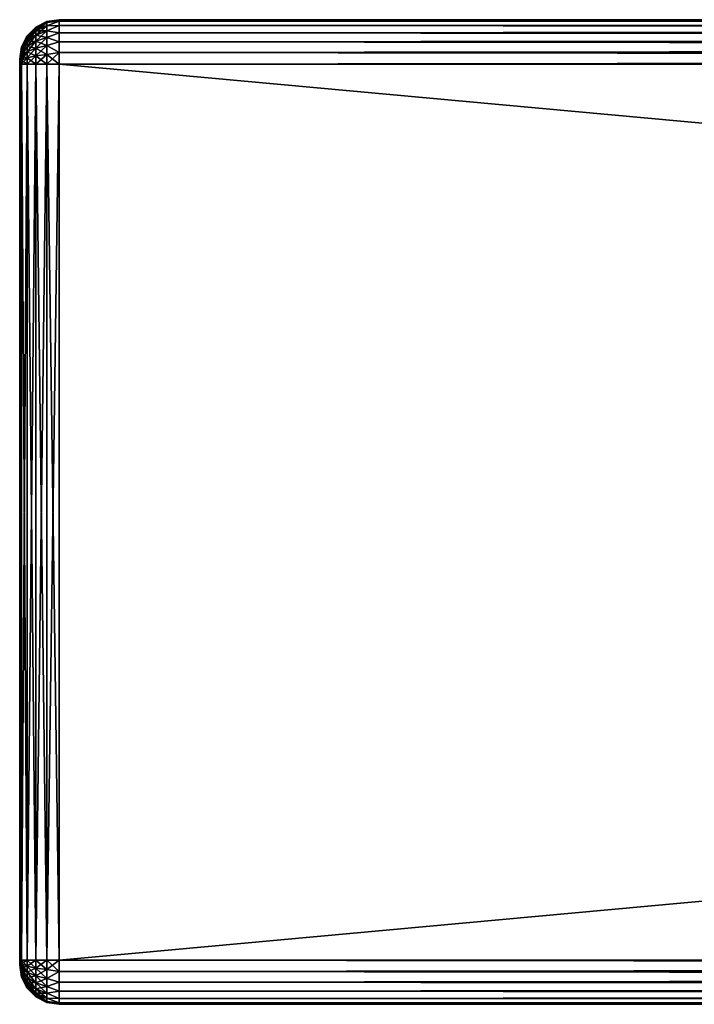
# Model space of a CAD drawing. Extents: x -62 to 446, y -84 to 1766.
# Tile 92 of 221: x -54 to -20, y 575 to 625. Entities that reach past the tile are written whole.
import ezdxf

# ---------------------------------------------------------------- set-up
doc = ezdxf.new("R2010")
doc.units = 0
doc.header["$LTSCALE"] = 65.185185
for name, color, linetype in [('549', 7, 'CONTINUOUS'), ('551', 7, 'CONTINUOUS'), ('552', 7, 'CONTINUOUS'), ('553', 7, 'CONTINUOUS'), ('554', 7, 'CONTINUOUS'), ('555', 7, 'CONTINUOUS'), ('556', 7, 'CONTINUOUS'), ('557', 7, 'CONTINUOUS'), ('558', 7, 'CONTINUOUS'), ('559', 7, 'CONTINUOUS'), ('560', 7, 'CONTINUOUS'), ('561', 7, 'CONTINUOUS'), ('562', 7, 'CONTINUOUS'), ('563', 7, 'CONTINUOUS'), ('564', 7, 'CONTINUOUS'), ('565', 7, 'CONTINUOUS'), ('566', 7, 'CONTINUOUS')]:
    doc.layers.add(name, color=color, linetype=linetype)

msp = doc.modelspace()

# ---------------------------------------------------------------- linework, layer by layer
at = {"layer": '549', "color": 7, "linetype": 'CONTINUOUS'}
for points in [[(-54, 622.991, 26.815), (-54, 623, 26.75), (-54, 622.991, 21.185), (-54, 622.991, 26.815)], [(-54, 622.991, 21.185), (-54, 623, 26.75), (-54, 623, 21.25), (-54, 622.991, 21.185)], [(-54, 622.967, 26.875), (-54, 622.991, 26.815), (-54, 622.967, 21.125), (-54, 622.967, 26.875)], [(-54, 622.967, 21.125), (-54, 622.991, 26.815), (-54, 622.991, 21.185), (-54, 622.967, 21.125)], [(-54, 622.927, 26.927), (-54, 622.967, 26.875), (-54, 622.927, 21.073), (-54, 622.927, 26.927)], [(-54, 622.927, 21.073), (-54, 622.967, 26.875), (-54, 622.967, 21.125), (-54, 622.927, 21.073)], [(-54, 622.875, 26.967), (-54, 622.927, 26.927), (-54, 622.875, 21.033), (-54, 622.875, 26.967)], [(-54, 622.875, 21.033), (-54, 622.927, 26.927), (-54, 622.927, 21.073), (-54, 622.875, 21.033)], [(-54, 622.815, 26.991), (-54, 622.875, 26.967), (-54, 622.815, 21.009), (-54, 622.815, 26.991)], [(-54, 622.815, 21.009), (-54, 622.875, 26.967), (-54, 622.875, 21.033), (-54, 622.815, 21.009)], [(-54, 622.75, 27), (-54, 622.815, 26.991), (-54, 622.75, 21), (-54, 622.75, 27)], [(-54, 622.75, 21), (-54, 622.815, 26.991), (-54, 622.815, 21.009), (-54, 622.75, 21)], [(-54, 577.25, 27), (-54, 622.75, 27), (-54, 577.25, 21), (-54, 577.25, 27)], [(-54, 577.25, 21), (-54, 622.75, 27), (-54, 622.75, 21), (-54, 577.25, 21)], [(-54, 577.185, 26.991), (-54, 577.25, 27), (-54, 577.185, 21.009), (-54, 577.185, 26.991)], [(-54, 577.185, 21.009), (-54, 577.25, 27), (-54, 577.25, 21), (-54, 577.185, 21.009)], [(-54, 577.125, 26.967), (-54, 577.185, 26.991), (-54, 577.125, 21.033), (-54, 577.125, 26.967)], [(-54, 577.125, 21.033), (-54, 577.185, 26.991), (-54, 577.185, 21.009), (-54, 577.125, 21.033)], [(-54, 577.073, 26.927), (-54, 577.125, 26.967), (-54, 577.073, 21.073), (-54, 577.073, 26.927)], [(-54, 577.073, 21.073), (-54, 577.125, 26.967), (-54, 577.125, 21.033), (-54, 577.073, 21.073)], [(-54, 577.033, 26.875), (-54, 577.073, 26.927), (-54, 577.033, 21.125), (-54, 577.033, 26.875)], [(-54, 577.033, 21.125), (-54, 577.073, 26.927), (-54, 577.073, 21.073), (-54, 577.033, 21.125)], [(-54, 577.009, 26.815), (-54, 577.033, 26.875), (-54, 577.009, 21.185), (-54, 577.009, 26.815)], [(-54, 577.009, 21.185), (-54, 577.033, 26.875), (-54, 577.033, 21.125), (-54, 577.009, 21.185)], [(-54, 577, 26.75), (-54, 577.009, 26.815), (-54, 577, 21.25), (-54, 577, 26.75)], [(-54, 577, 21.25), (-54, 577.009, 26.815), (-54, 577.009, 21.185), (-54, 577, 21.25)]]:
    msp.add_3dface(points, dxfattribs=at)
at = {"layer": '551', "color": 7, "linetype": 'CONTINUOUS'}
for points in [[(-52, 625, 26.75), (-52, 624.923, 27.332), (444, 625, 26.75), (-52, 625, 26.75)], [(444, 625, 26.75), (-52, 624.923, 27.332), (444, 624.923, 27.332), (444, 625, 26.75)], [(-52, 624.923, 27.332), (-52, 624.699, 27.875), (444, 624.923, 27.332), (-52, 624.923, 27.332)], [(444, 624.923, 27.332), (-52, 624.699, 27.875), (444, 624.699, 27.875), (444, 624.923, 27.332)], [(-52, 624.699, 27.875), (-52, 624.341, 28.341), (444, 624.699, 27.875), (-52, 624.699, 27.875)], [(444, 624.699, 27.875), (-52, 624.341, 28.341), (444, 624.341, 28.341), (444, 624.699, 27.875)], [(-52, 624.341, 28.341), (-52, 623.875, 28.699), (444, 624.341, 28.341), (-52, 624.341, 28.341)], [(444, 624.341, 28.341), (-52, 623.875, 28.699), (444, 623.875, 28.699), (444, 624.341, 28.341)], [(-52, 623.875, 28.699), (-52, 623.332, 28.923), (444, 623.875, 28.699), (-52, 623.875, 28.699)], [(444, 623.875, 28.699), (-52, 623.332, 28.923), (444, 623.332, 28.923), (444, 623.875, 28.699)], [(-52, 623.332, 28.923), (-52, 622.75, 29), (444, 623.332, 28.923), (-52, 623.332, 28.923)], [(444, 623.332, 28.923), (-52, 622.75, 29), (444, 622.75, 29), (444, 623.332, 28.923)]]:
    msp.add_3dface(points, dxfattribs=at)
at = {"layer": '552', "color": 7, "linetype": 'CONTINUOUS'}
for points in [[(444, 622.75, 29), (-52, 622.75, 29), (444, 577.25, 29), (444, 622.75, 29)], [(-52, 622.75, 29), (-52, 577.25, 29), (444, 577.25, 29), (-52, 622.75, 29)]]:
    msp.add_3dface(points, dxfattribs=at)
at = {"layer": '553', "color": 7, "linetype": 'CONTINUOUS'}
for points in [[(444, 577.25, 29), (-52, 577.25, 29), (-52, 576.668, 28.923), (444, 577.25, 29)], [(444, 577.25, 29), (-52, 576.668, 28.923), (444, 576.668, 28.923), (444, 577.25, 29)], [(-52, 576.668, 28.923), (-52, 576.125, 28.699), (444, 576.668, 28.923), (-52, 576.668, 28.923)], [(444, 576.668, 28.923), (-52, 576.125, 28.699), (444, 576.125, 28.699), (444, 576.668, 28.923)], [(-52, 576.125, 28.699), (-52, 575.659, 28.341), (444, 576.125, 28.699), (-52, 576.125, 28.699)], [(444, 576.125, 28.699), (-52, 575.659, 28.341), (444, 575.659, 28.341), (444, 576.125, 28.699)], [(-52, 575.659, 28.341), (-52, 575.301, 27.875), (444, 575.659, 28.341), (-52, 575.659, 28.341)], [(444, 575.659, 28.341), (-52, 575.301, 27.875), (444, 575.301, 27.875), (444, 575.659, 28.341)], [(-52, 575.301, 27.875), (-52, 575.077, 27.332), (444, 575.301, 27.875), (-52, 575.301, 27.875)], [(444, 575.301, 27.875), (-52, 575.077, 27.332), (444, 575.077, 27.332), (444, 575.301, 27.875)], [(-52, 575.077, 27.332), (-52, 575, 26.75), (444, 575.077, 27.332), (-52, 575.077, 27.332)], [(444, 575.077, 27.332), (-52, 575, 26.75), (444, 575, 26.75), (444, 575.077, 27.332)]]:
    msp.add_3dface(points, dxfattribs=at)
at = {"layer": '554', "color": 7, "linetype": 'CONTINUOUS'}
for points in [[(444, 575, 26.75), (-52, 575, 26.75), (444, 575, 21.25), (444, 575, 26.75)], [(-52, 575, 26.75), (-52, 575, 21.25), (444, 575, 21.25), (-52, 575, 26.75)]]:
    msp.add_3dface(points, dxfattribs=at)
at = {"layer": '555', "color": 7, "linetype": 'CONTINUOUS'}
for points in [[(-52, 576.668, 19.077), (-52, 577.25, 19), (444, 576.668, 19.077), (-52, 576.668, 19.077)], [(444, 576.668, 19.077), (-52, 577.25, 19), (444, 577.25, 19), (444, 576.668, 19.077)], [(-52, 576.125, 19.301), (-52, 576.668, 19.077), (444, 576.125, 19.301), (-52, 576.125, 19.301)], [(444, 576.125, 19.301), (-52, 576.668, 19.077), (444, 576.668, 19.077), (444, 576.125, 19.301)], [(-52, 575.659, 19.659), (-52, 576.125, 19.301), (444, 575.659, 19.659), (-52, 575.659, 19.659)], [(444, 575.659, 19.659), (-52, 576.125, 19.301), (444, 576.125, 19.301), (444, 575.659, 19.659)], [(-52, 575.301, 20.125), (-52, 575.659, 19.659), (444, 575.301, 20.125), (-52, 575.301, 20.125)], [(444, 575.301, 20.125), (-52, 575.659, 19.659), (444, 575.659, 19.659), (444, 575.301, 20.125)], [(-52, 575.077, 20.668), (-52, 575.301, 20.125), (444, 575.077, 20.668), (-52, 575.077, 20.668)], [(444, 575.077, 20.668), (-52, 575.301, 20.125), (444, 575.301, 20.125), (444, 575.077, 20.668)], [(444, 575, 21.25), (-52, 575, 21.25), (-52, 575.077, 20.668), (444, 575, 21.25)], [(444, 575, 21.25), (-52, 575.077, 20.668), (444, 575.077, 20.668), (444, 575, 21.25)]]:
    msp.add_3dface(points, dxfattribs=at)
at = {"layer": '556', "color": 7, "linetype": 'CONTINUOUS'}
for points in [[(444, 577.25, 19), (-52, 577.25, 19), (444, 622.75, 19), (444, 577.25, 19)], [(-52, 577.25, 19), (-52, 622.75, 19), (444, 622.75, 19), (-52, 577.25, 19)]]:
    msp.add_3dface(points, dxfattribs=at)
at = {"layer": '557', "color": 7, "linetype": 'CONTINUOUS'}
for points in [[(-52, 624.923, 20.668), (-52, 625, 21.25), (444, 624.923, 20.668), (-52, 624.923, 20.668)], [(444, 624.923, 20.668), (-52, 625, 21.25), (444, 625, 21.25), (444, 624.923, 20.668)], [(-52, 624.699, 20.125), (-52, 624.923, 20.668), (444, 624.699, 20.125), (-52, 624.699, 20.125)], [(444, 624.699, 20.125), (-52, 624.923, 20.668), (444, 624.923, 20.668), (444, 624.699, 20.125)], [(-52, 624.341, 19.659), (-52, 624.699, 20.125), (444, 624.341, 19.659), (-52, 624.341, 19.659)], [(444, 624.341, 19.659), (-52, 624.699, 20.125), (444, 624.699, 20.125), (444, 624.341, 19.659)], [(-52, 623.875, 19.301), (-52, 624.341, 19.659), (444, 623.875, 19.301), (-52, 623.875, 19.301)], [(444, 623.875, 19.301), (-52, 624.341, 19.659), (444, 624.341, 19.659), (444, 623.875, 19.301)], [(-52, 623.332, 19.077), (-52, 623.875, 19.301), (444, 623.332, 19.077), (-52, 623.332, 19.077)], [(444, 623.332, 19.077), (-52, 623.875, 19.301), (444, 623.875, 19.301), (444, 623.332, 19.077)], [(444, 622.75, 19), (-52, 622.75, 19), (-52, 623.332, 19.077), (444, 622.75, 19)], [(444, 622.75, 19), (-52, 623.332, 19.077), (444, 623.332, 19.077), (444, 622.75, 19)]]:
    msp.add_3dface(points, dxfattribs=at)
at = {"layer": '558', "color": 7, "linetype": 'CONTINUOUS'}
for points in [[(-52, 625, 26.75), (444, 625, 26.75), (-52, 625, 21.25), (-52, 625, 26.75)], [(-52, 625, 21.25), (444, 625, 26.75), (444, 625, 21.25), (-52, 625, 21.25)]]:
    msp.add_3dface(points, dxfattribs=at)
at = {"layer": '559', "color": 7, "linetype": 'CONTINUOUS'}
for points in [[(-52, 624.923, 27.332), (-52, 625, 26.75), (-52.616, 624.849, 27.229), (-52, 624.923, 27.332)], [(-52, 625, 26.75), (-52.616, 624.903, 26.75), (-52.616, 624.849, 27.229), (-52, 625, 26.75)], [(-53.175, 624.619, 26.75), (-53.618, 624.176, 26.75), (-53.618, 624.14, 27.067), (-53.175, 624.619, 26.75)], [(-53.175, 624.619, 26.75), (-53.618, 624.14, 27.067), (-53.175, 624.572, 27.166), (-53.175, 624.619, 26.75)], [(-53.618, 624.14, 27.067), (-53.618, 624.035, 27.369), (-53.175, 624.572, 27.166), (-53.618, 624.14, 27.067)], [(-53.175, 624.572, 27.166), (-53.618, 624.035, 27.369), (-53.175, 624.434, 27.561), (-53.175, 624.572, 27.166)], [(-52.616, 624.903, 26.75), (-53.175, 624.619, 26.75), (-53.175, 624.572, 27.166), (-52.616, 624.903, 26.75)], [(-52.616, 624.903, 26.75), (-53.175, 624.572, 27.166), (-52.616, 624.849, 27.229), (-52.616, 624.903, 26.75)], [(-53.175, 624.572, 27.166), (-53.175, 624.434, 27.561), (-52.616, 624.849, 27.229), (-53.175, 624.572, 27.166)], [(-52.616, 624.849, 27.229), (-53.175, 624.434, 27.561), (-52.616, 624.69, 27.684), (-52.616, 624.849, 27.229)], [(-53.175, 624.434, 27.561), (-53.175, 624.211, 27.915), (-52.616, 624.69, 27.684), (-53.175, 624.434, 27.561)], [(-52.616, 624.69, 27.684), (-53.175, 624.211, 27.915), (-52.616, 624.433, 28.092), (-52.616, 624.69, 27.684)], [(-52, 624.699, 27.875), (-52, 624.923, 27.332), (-52.616, 624.69, 27.684), (-52, 624.699, 27.875)], [(-52, 624.923, 27.332), (-52.616, 624.849, 27.229), (-52.616, 624.69, 27.684), (-52, 624.923, 27.332)], [(-52, 624.341, 28.341), (-52, 624.699, 27.875), (-52.616, 624.433, 28.092), (-52, 624.341, 28.341)], [(-52, 624.699, 27.875), (-52.616, 624.69, 27.684), (-52.616, 624.433, 28.092), (-52, 624.699, 27.875)], [(-53.618, 624.176, 26.75), (-53.902, 623.618, 26.75), (-53.902, 623.596, 26.943), (-53.618, 624.176, 26.75)], [(-53.618, 624.176, 26.75), (-53.902, 623.596, 26.943), (-53.618, 624.14, 27.067), (-53.618, 624.176, 26.75)], [(-53.902, 623.596, 26.943), (-53.902, 623.532, 27.127), (-53.618, 624.14, 27.067), (-53.902, 623.596, 26.943)], [(-53.618, 624.14, 27.067), (-53.902, 623.532, 27.127), (-53.618, 624.035, 27.369), (-53.618, 624.14, 27.067)], [(-53.902, 623.532, 27.127), (-53.902, 623.429, 27.291), (-53.618, 624.035, 27.369), (-53.902, 623.532, 27.127)], [(-53.618, 624.035, 27.369), (-53.902, 623.429, 27.291), (-53.618, 623.865, 27.639), (-53.618, 624.035, 27.369)], [(-53.618, 624.035, 27.369), (-53.618, 623.865, 27.639), (-53.175, 624.434, 27.561), (-53.618, 624.035, 27.369)], [(-53.175, 624.434, 27.561), (-53.618, 623.865, 27.639), (-53.175, 624.211, 27.915), (-53.175, 624.434, 27.561)], [(-53.618, 623.865, 27.639), (-53.618, 623.639, 27.865), (-53.175, 624.211, 27.915), (-53.618, 623.865, 27.639)], [(-53.175, 624.211, 27.915), (-53.618, 623.639, 27.865), (-53.175, 623.915, 28.211), (-53.175, 624.211, 27.915)], [(-53.175, 624.211, 27.915), (-53.175, 623.915, 28.211), (-52.616, 624.433, 28.092), (-53.175, 624.211, 27.915)], [(-52.616, 624.433, 28.092), (-53.175, 623.915, 28.211), (-52.616, 624.092, 28.433), (-52.616, 624.433, 28.092)], [(-53.175, 623.915, 28.211), (-53.175, 623.561, 28.434), (-52.616, 624.092, 28.433), (-53.175, 623.915, 28.211)], [(-52.616, 624.092, 28.433), (-53.175, 623.561, 28.434), (-52.616, 623.684, 28.69), (-52.616, 624.092, 28.433)], [(-52, 624.341, 28.341), (-52.616, 624.433, 28.092), (-52.616, 624.092, 28.433), (-52, 624.341, 28.341)], [(-52, 623.875, 28.699), (-52, 624.341, 28.341), (-52.616, 624.092, 28.433), (-52, 623.875, 28.699)], [(-52, 623.875, 28.699), (-52.616, 624.092, 28.433), (-52.616, 623.684, 28.69), (-52, 623.875, 28.699)], [(-54, 623, 26.75), (-54, 622.991, 26.815), (-53.902, 623.618, 26.75), (-54, 623, 26.75)], [(-53.902, 623.618, 26.75), (-54, 622.991, 26.815), (-53.902, 623.596, 26.943), (-53.902, 623.618, 26.75)], [(-53.902, 623.596, 26.943), (-54, 622.991, 26.815), (-53.902, 623.532, 27.127), (-53.902, 623.596, 26.943)], [(-54, 622.991, 26.815), (-54, 622.967, 26.875), (-53.902, 623.532, 27.127), (-54, 622.991, 26.815)], [(-53.902, 623.532, 27.127), (-54, 622.967, 26.875), (-53.902, 623.429, 27.291), (-53.902, 623.532, 27.127)], [(-53.902, 623.429, 27.291), (-53.902, 623.291, 27.429), (-53.618, 623.865, 27.639), (-53.902, 623.429, 27.291)], [(-53.618, 623.865, 27.639), (-53.902, 623.291, 27.429), (-53.618, 623.639, 27.865), (-53.618, 623.865, 27.639)], [(-53.902, 623.291, 27.429), (-53.902, 623.127, 27.532), (-53.618, 623.639, 27.865), (-53.902, 623.291, 27.429)], [(-53.618, 623.639, 27.865), (-53.902, 623.127, 27.532), (-53.618, 623.369, 28.035), (-53.618, 623.639, 27.865)], [(-53.618, 623.639, 27.865), (-53.618, 623.369, 28.035), (-53.175, 623.915, 28.211), (-53.618, 623.639, 27.865)], [(-53.175, 623.915, 28.211), (-53.618, 623.369, 28.035), (-53.175, 623.561, 28.434), (-53.175, 623.915, 28.211)], [(-53.618, 623.369, 28.035), (-53.618, 623.067, 28.14), (-53.175, 623.561, 28.434), (-53.618, 623.369, 28.035)], [(-53.175, 623.561, 28.434), (-53.618, 623.067, 28.14), (-53.175, 623.166, 28.572), (-53.175, 623.561, 28.434)], [(-53.175, 623.561, 28.434), (-53.175, 623.166, 28.572), (-52.616, 623.684, 28.69), (-53.175, 623.561, 28.434)], [(-52.616, 623.684, 28.69), (-53.175, 623.166, 28.572), (-52.616, 623.229, 28.849), (-52.616, 623.684, 28.69)], [(-52, 623.332, 28.923), (-52, 623.875, 28.699), (-52.616, 623.684, 28.69), (-52, 623.332, 28.923)], [(-52, 623.332, 28.923), (-52.616, 623.684, 28.69), (-52.616, 623.229, 28.849), (-52, 623.332, 28.923)], [(-54, 622.967, 26.875), (-54, 622.927, 26.927), (-53.902, 623.429, 27.291), (-54, 622.967, 26.875)], [(-53.902, 623.429, 27.291), (-54, 622.927, 26.927), (-53.902, 623.291, 27.429), (-53.902, 623.429, 27.291)], [(-54, 622.927, 26.927), (-54, 622.875, 26.967), (-53.902, 623.291, 27.429), (-54, 622.927, 26.927)], [(-53.902, 623.291, 27.429), (-54, 622.875, 26.967), (-53.902, 623.127, 27.532), (-53.902, 623.291, 27.429)], [(-54, 622.875, 26.967), (-54, 622.815, 26.991), (-53.902, 623.127, 27.532), (-54, 622.875, 26.967)], [(-53.902, 623.127, 27.532), (-54, 622.815, 26.991), (-53.902, 622.943, 27.596), (-53.902, 623.127, 27.532)], [(-53.902, 623.127, 27.532), (-53.902, 622.943, 27.596), (-53.618, 623.369, 28.035), (-53.902, 623.127, 27.532)], [(-53.618, 623.369, 28.035), (-53.902, 622.943, 27.596), (-53.618, 623.067, 28.14), (-53.618, 623.369, 28.035)], [(-53.902, 622.75, 27.618), (-53.618, 622.75, 28.176), (-53.618, 623.067, 28.14), (-53.902, 622.75, 27.618)], [(-53.902, 622.943, 27.596), (-53.902, 622.75, 27.618), (-53.618, 623.067, 28.14), (-53.902, 622.943, 27.596)], [(-53.618, 622.75, 28.176), (-53.175, 622.75, 28.619), (-53.175, 623.166, 28.572), (-53.618, 622.75, 28.176)], [(-53.618, 623.067, 28.14), (-53.618, 622.75, 28.176), (-53.175, 623.166, 28.572), (-53.618, 623.067, 28.14)], [(-53.175, 622.75, 28.619), (-52.616, 622.75, 28.903), (-52.616, 623.229, 28.849), (-53.175, 622.75, 28.619)], [(-53.175, 623.166, 28.572), (-53.175, 622.75, 28.619), (-52.616, 623.229, 28.849), (-53.175, 623.166, 28.572)], [(-52, 622.75, 29), (-52, 623.332, 28.923), (-52.616, 622.75, 28.903), (-52, 622.75, 29)], [(-52.616, 622.75, 28.903), (-52, 623.332, 28.923), (-52.616, 623.229, 28.849), (-52.616, 622.75, 28.903)], [(-54, 622.815, 26.991), (-54, 622.75, 27), (-53.902, 622.943, 27.596), (-54, 622.815, 26.991)], [(-54, 622.75, 27), (-53.902, 622.75, 27.618), (-53.902, 622.943, 27.596), (-54, 622.75, 27)]]:
    msp.add_3dface(points, dxfattribs=at)
at = {"layer": '560', "color": 7, "linetype": 'CONTINUOUS'}
for points in [[(-54, 622.75, 27), (-54, 577.25, 27), (-53.902, 577.25, 27.618), (-54, 622.75, 27)], [(-54, 622.75, 27), (-53.902, 577.25, 27.618), (-53.902, 622.75, 27.618), (-54, 622.75, 27)], [(-53.902, 577.25, 27.618), (-53.618, 577.25, 28.176), (-53.902, 622.75, 27.618), (-53.902, 577.25, 27.618)], [(-53.902, 622.75, 27.618), (-53.618, 577.25, 28.176), (-53.618, 622.75, 28.176), (-53.902, 622.75, 27.618)], [(-53.618, 577.25, 28.176), (-53.175, 577.25, 28.619), (-53.618, 622.75, 28.176), (-53.618, 577.25, 28.176)], [(-53.618, 622.75, 28.176), (-53.175, 577.25, 28.619), (-53.175, 622.75, 28.619), (-53.618, 622.75, 28.176)], [(-53.175, 577.25, 28.619), (-52.616, 577.25, 28.903), (-53.175, 622.75, 28.619), (-53.175, 577.25, 28.619)], [(-53.175, 622.75, 28.619), (-52.616, 577.25, 28.903), (-52.616, 622.75, 28.903), (-53.175, 622.75, 28.619)], [(-52, 577.25, 29), (-52, 622.75, 29), (-52.616, 622.75, 28.903), (-52, 577.25, 29)], [(-52.616, 577.25, 28.903), (-52, 577.25, 29), (-52.616, 622.75, 28.903), (-52.616, 577.25, 28.903)]]:
    msp.add_3dface(points, dxfattribs=at)
at = {"layer": '561', "color": 7, "linetype": 'CONTINUOUS'}
for points in [[(-54, 577.25, 27), (-54, 577.185, 26.991), (-53.902, 577.25, 27.618), (-54, 577.25, 27)], [(-53.902, 577.25, 27.618), (-54, 577.185, 26.991), (-53.902, 577.057, 27.596), (-53.902, 577.25, 27.618)], [(-54, 577.185, 26.991), (-54, 577.125, 26.967), (-53.902, 576.873, 27.532), (-54, 577.185, 26.991)], [(-53.902, 577.057, 27.596), (-54, 577.185, 26.991), (-53.902, 576.873, 27.532), (-53.902, 577.057, 27.596)], [(-54, 577.125, 26.967), (-54, 577.073, 26.927), (-53.902, 576.709, 27.429), (-54, 577.125, 26.967)], [(-53.902, 576.873, 27.532), (-54, 577.125, 26.967), (-53.902, 576.709, 27.429), (-53.902, 576.873, 27.532)], [(-54, 577.073, 26.927), (-54, 577.033, 26.875), (-53.902, 576.571, 27.291), (-54, 577.073, 26.927)], [(-53.902, 576.709, 27.429), (-54, 577.073, 26.927), (-53.902, 576.571, 27.291), (-53.902, 576.709, 27.429)], [(-54, 577.033, 26.875), (-54, 577.009, 26.815), (-53.902, 576.468, 27.127), (-54, 577.033, 26.875)], [(-53.902, 576.571, 27.291), (-54, 577.033, 26.875), (-53.902, 576.468, 27.127), (-53.902, 576.571, 27.291)], [(-54, 577.009, 26.815), (-54, 577, 26.75), (-53.902, 576.404, 26.943), (-54, 577.009, 26.815)], [(-53.902, 576.468, 27.127), (-54, 577.009, 26.815), (-53.902, 576.404, 26.943), (-53.902, 576.468, 27.127)], [(-54, 577, 26.75), (-53.902, 576.382, 26.75), (-53.902, 576.404, 26.943), (-54, 577, 26.75)], [(-53.902, 577.25, 27.618), (-53.902, 577.057, 27.596), (-53.618, 577.25, 28.176), (-53.902, 577.25, 27.618)], [(-53.618, 577.25, 28.176), (-53.902, 577.057, 27.596), (-53.618, 576.933, 28.14), (-53.618, 577.25, 28.176)], [(-53.902, 577.057, 27.596), (-53.902, 576.873, 27.532), (-53.618, 576.933, 28.14), (-53.902, 577.057, 27.596)], [(-53.618, 577.25, 28.176), (-53.618, 576.933, 28.14), (-53.175, 577.25, 28.619), (-53.618, 577.25, 28.176)], [(-53.175, 577.25, 28.619), (-53.618, 576.933, 28.14), (-53.175, 576.834, 28.572), (-53.175, 577.25, 28.619)], [(-53.175, 577.25, 28.619), (-53.175, 576.834, 28.572), (-52.616, 577.25, 28.903), (-53.175, 577.25, 28.619)], [(-52.616, 577.25, 28.903), (-53.175, 576.834, 28.572), (-52.616, 576.771, 28.849), (-52.616, 577.25, 28.903)], [(-52, 576.668, 28.923), (-52, 577.25, 29), (-52.616, 576.771, 28.849), (-52, 576.668, 28.923)], [(-52, 577.25, 29), (-52.616, 577.25, 28.903), (-52.616, 576.771, 28.849), (-52, 577.25, 29)], [(-53.618, 576.933, 28.14), (-53.902, 576.873, 27.532), (-53.618, 576.631, 28.035), (-53.618, 576.933, 28.14)], [(-53.902, 576.873, 27.532), (-53.902, 576.709, 27.429), (-53.618, 576.631, 28.035), (-53.902, 576.873, 27.532)], [(-53.902, 576.709, 27.429), (-53.902, 576.571, 27.291), (-53.618, 576.361, 27.865), (-53.902, 576.709, 27.429)], [(-53.618, 576.631, 28.035), (-53.902, 576.709, 27.429), (-53.618, 576.361, 27.865), (-53.618, 576.631, 28.035)], [(-53.902, 576.571, 27.291), (-53.902, 576.468, 27.127), (-53.618, 576.135, 27.639), (-53.902, 576.571, 27.291)], [(-53.618, 576.361, 27.865), (-53.902, 576.571, 27.291), (-53.618, 576.135, 27.639), (-53.618, 576.361, 27.865)], [(-53.618, 576.933, 28.14), (-53.618, 576.631, 28.035), (-53.175, 576.834, 28.572), (-53.618, 576.933, 28.14)], [(-53.175, 576.834, 28.572), (-53.618, 576.631, 28.035), (-53.175, 576.439, 28.434), (-53.175, 576.834, 28.572)], [(-53.618, 576.631, 28.035), (-53.618, 576.361, 27.865), (-53.175, 576.439, 28.434), (-53.618, 576.631, 28.035)], [(-53.175, 576.834, 28.572), (-53.175, 576.439, 28.434), (-52.616, 576.771, 28.849), (-53.175, 576.834, 28.572)], [(-52.616, 576.771, 28.849), (-53.175, 576.439, 28.434), (-52.616, 576.316, 28.69), (-52.616, 576.771, 28.849)], [(-52, 576.668, 28.923), (-52.616, 576.771, 28.849), (-52.616, 576.316, 28.69), (-52, 576.668, 28.923)], [(-52, 576.125, 28.699), (-52, 576.668, 28.923), (-52.616, 576.316, 28.69), (-52, 576.125, 28.699)], [(-53.902, 576.468, 27.127), (-53.902, 576.404, 26.943), (-53.618, 575.965, 27.369), (-53.902, 576.468, 27.127)], [(-53.618, 576.135, 27.639), (-53.902, 576.468, 27.127), (-53.618, 575.965, 27.369), (-53.618, 576.135, 27.639)], [(-53.902, 576.404, 26.943), (-53.902, 576.382, 26.75), (-53.618, 575.86, 27.067), (-53.902, 576.404, 26.943)], [(-53.618, 575.965, 27.369), (-53.902, 576.404, 26.943), (-53.618, 575.86, 27.067), (-53.618, 575.965, 27.369)], [(-53.902, 576.382, 26.75), (-53.618, 575.824, 26.75), (-53.618, 575.86, 27.067), (-53.902, 576.382, 26.75)], [(-53.175, 576.439, 28.434), (-53.618, 576.361, 27.865), (-53.175, 576.085, 28.211), (-53.175, 576.439, 28.434)], [(-53.618, 576.361, 27.865), (-53.618, 576.135, 27.639), (-53.175, 576.085, 28.211), (-53.618, 576.361, 27.865)], [(-53.618, 576.135, 27.639), (-53.618, 575.965, 27.369), (-53.175, 575.789, 27.915), (-53.618, 576.135, 27.639)], [(-53.175, 576.085, 28.211), (-53.618, 576.135, 27.639), (-53.175, 575.789, 27.915), (-53.175, 576.085, 28.211)], [(-53.175, 576.439, 28.434), (-53.175, 576.085, 28.211), (-52.616, 576.316, 28.69), (-53.175, 576.439, 28.434)], [(-52.616, 576.316, 28.69), (-53.175, 576.085, 28.211), (-52.616, 575.908, 28.433), (-52.616, 576.316, 28.69)], [(-53.175, 576.085, 28.211), (-53.175, 575.789, 27.915), (-52.616, 575.908, 28.433), (-53.175, 576.085, 28.211)], [(-52, 576.125, 28.699), (-52.616, 576.316, 28.69), (-52.616, 575.908, 28.433), (-52, 576.125, 28.699)], [(-52, 575.659, 28.341), (-52, 576.125, 28.699), (-52.616, 575.908, 28.433), (-52, 575.659, 28.341)], [(-53.618, 575.965, 27.369), (-53.618, 575.86, 27.067), (-53.175, 575.566, 27.561), (-53.618, 575.965, 27.369)], [(-53.175, 575.789, 27.915), (-53.618, 575.965, 27.369), (-53.175, 575.566, 27.561), (-53.175, 575.789, 27.915)], [(-53.618, 575.86, 27.067), (-53.618, 575.824, 26.75), (-53.175, 575.428, 27.166), (-53.618, 575.86, 27.067)], [(-53.175, 575.566, 27.561), (-53.618, 575.86, 27.067), (-53.175, 575.428, 27.166), (-53.175, 575.566, 27.561)], [(-53.618, 575.824, 26.75), (-53.175, 575.381, 26.75), (-53.175, 575.428, 27.166), (-53.618, 575.824, 26.75)], [(-52.616, 575.908, 28.433), (-53.175, 575.789, 27.915), (-52.616, 575.567, 28.092), (-52.616, 575.908, 28.433)], [(-53.175, 575.789, 27.915), (-53.175, 575.566, 27.561), (-52.616, 575.567, 28.092), (-53.175, 575.789, 27.915)], [(-52.616, 575.567, 28.092), (-53.175, 575.566, 27.561), (-52.616, 575.31, 27.684), (-52.616, 575.567, 28.092)], [(-53.175, 575.566, 27.561), (-53.175, 575.428, 27.166), (-52.616, 575.31, 27.684), (-53.175, 575.566, 27.561)], [(-52, 575.659, 28.341), (-52.616, 575.908, 28.433), (-52.616, 575.567, 28.092), (-52, 575.659, 28.341)], [(-52, 575.301, 27.875), (-52, 575.659, 28.341), (-52.616, 575.567, 28.092), (-52, 575.301, 27.875)], [(-52, 575.301, 27.875), (-52.616, 575.567, 28.092), (-52.616, 575.31, 27.684), (-52, 575.301, 27.875)], [(-53.175, 575.428, 27.166), (-53.175, 575.381, 26.75), (-52.616, 575.151, 27.229), (-53.175, 575.428, 27.166)], [(-52.616, 575.31, 27.684), (-53.175, 575.428, 27.166), (-52.616, 575.151, 27.229), (-52.616, 575.31, 27.684)], [(-53.175, 575.381, 26.75), (-52.616, 575.097, 26.75), (-52.616, 575.151, 27.229), (-53.175, 575.381, 26.75)], [(-52, 575.077, 27.332), (-52, 575.301, 27.875), (-52.616, 575.31, 27.684), (-52, 575.077, 27.332)], [(-52, 575.077, 27.332), (-52.616, 575.31, 27.684), (-52.616, 575.151, 27.229), (-52, 575.077, 27.332)], [(-52.616, 575.097, 26.75), (-52, 575.077, 27.332), (-52.616, 575.151, 27.229), (-52.616, 575.097, 26.75)], [(-52, 575, 26.75), (-52, 575.077, 27.332), (-52.616, 575.097, 26.75), (-52, 575, 26.75)]]:
    msp.add_3dface(points, dxfattribs=at)
at = {"layer": '562', "color": 7, "linetype": 'CONTINUOUS'}
for points in [[(-54, 577, 26.75), (-54, 577, 21.25), (-53.902, 576.382, 21.25), (-54, 577, 26.75)], [(-54, 577, 26.75), (-53.902, 576.382, 21.25), (-53.902, 576.382, 26.75), (-54, 577, 26.75)], [(-53.902, 576.382, 21.25), (-53.618, 575.824, 21.25), (-53.902, 576.382, 26.75), (-53.902, 576.382, 21.25)], [(-53.902, 576.382, 26.75), (-53.618, 575.824, 21.25), (-53.618, 575.824, 26.75), (-53.902, 576.382, 26.75)], [(-53.618, 575.824, 21.25), (-53.175, 575.381, 21.25), (-53.618, 575.824, 26.75), (-53.618, 575.824, 21.25)], [(-53.618, 575.824, 26.75), (-53.175, 575.381, 21.25), (-53.175, 575.381, 26.75), (-53.618, 575.824, 26.75)], [(-53.175, 575.381, 21.25), (-52.616, 575.097, 21.25), (-53.175, 575.381, 26.75), (-53.175, 575.381, 21.25)], [(-53.175, 575.381, 26.75), (-52.616, 575.097, 21.25), (-52.616, 575.097, 26.75), (-53.175, 575.381, 26.75)], [(-52, 575, 21.25), (-52, 575, 26.75), (-52.616, 575.097, 26.75), (-52, 575, 21.25)], [(-52.616, 575.097, 21.25), (-52, 575, 21.25), (-52.616, 575.097, 26.75), (-52.616, 575.097, 21.25)]]:
    msp.add_3dface(points, dxfattribs=at)
at = {"layer": '563', "color": 7, "linetype": 'CONTINUOUS'}
for points in [[(-54, 577.185, 21.009), (-54, 577.25, 21), (-53.902, 577.057, 20.404), (-54, 577.185, 21.009)], [(-54, 577.25, 21), (-53.902, 577.25, 20.382), (-53.902, 577.057, 20.404), (-54, 577.25, 21)], [(-54, 577.125, 21.033), (-54, 577.185, 21.009), (-53.902, 576.873, 20.468), (-54, 577.125, 21.033)], [(-53.902, 576.873, 20.468), (-54, 577.185, 21.009), (-53.902, 577.057, 20.404), (-53.902, 576.873, 20.468)], [(-54, 577.073, 21.073), (-54, 577.125, 21.033), (-53.902, 576.709, 20.571), (-54, 577.073, 21.073)], [(-53.902, 576.709, 20.571), (-54, 577.125, 21.033), (-53.902, 576.873, 20.468), (-53.902, 576.709, 20.571)], [(-54, 577.033, 21.125), (-54, 577.073, 21.073), (-53.902, 576.571, 20.709), (-54, 577.033, 21.125)], [(-53.902, 576.571, 20.709), (-54, 577.073, 21.073), (-53.902, 576.709, 20.571), (-53.902, 576.571, 20.709)], [(-54, 577.009, 21.185), (-54, 577.033, 21.125), (-53.902, 576.468, 20.873), (-54, 577.009, 21.185)], [(-53.902, 576.468, 20.873), (-54, 577.033, 21.125), (-53.902, 576.571, 20.709), (-53.902, 576.468, 20.873)], [(-54, 577, 21.25), (-54, 577.009, 21.185), (-53.902, 576.382, 21.25), (-54, 577, 21.25)], [(-53.902, 576.382, 21.25), (-54, 577.009, 21.185), (-53.902, 576.404, 21.057), (-53.902, 576.382, 21.25)], [(-53.902, 576.404, 21.057), (-54, 577.009, 21.185), (-53.902, 576.468, 20.873), (-53.902, 576.404, 21.057)], [(-53.902, 577.25, 20.382), (-53.618, 577.25, 19.824), (-53.618, 576.933, 19.86), (-53.902, 577.25, 20.382)], [(-53.902, 577.057, 20.404), (-53.902, 577.25, 20.382), (-53.618, 576.933, 19.86), (-53.902, 577.057, 20.404)], [(-53.902, 576.873, 20.468), (-53.902, 577.057, 20.404), (-53.618, 576.631, 19.965), (-53.902, 576.873, 20.468)], [(-53.618, 576.631, 19.965), (-53.902, 577.057, 20.404), (-53.618, 576.933, 19.86), (-53.618, 576.631, 19.965)], [(-53.618, 577.25, 19.824), (-53.175, 577.25, 19.381), (-53.175, 576.834, 19.428), (-53.618, 577.25, 19.824)], [(-53.618, 576.933, 19.86), (-53.618, 577.25, 19.824), (-53.175, 576.834, 19.428), (-53.618, 576.933, 19.86)], [(-53.175, 577.25, 19.381), (-52.616, 577.25, 19.097), (-52.616, 576.771, 19.151), (-53.175, 577.25, 19.381)], [(-53.175, 576.834, 19.428), (-53.175, 577.25, 19.381), (-52.616, 576.771, 19.151), (-53.175, 576.834, 19.428)], [(-52, 577.25, 19), (-52, 576.668, 19.077), (-52.616, 577.25, 19.097), (-52, 577.25, 19)], [(-52.616, 577.25, 19.097), (-52, 576.668, 19.077), (-52.616, 576.771, 19.151), (-52.616, 577.25, 19.097)], [(-53.902, 576.709, 20.571), (-53.902, 576.873, 20.468), (-53.618, 576.361, 20.135), (-53.902, 576.709, 20.571)], [(-53.618, 576.361, 20.135), (-53.902, 576.873, 20.468), (-53.618, 576.631, 19.965), (-53.618, 576.361, 20.135)], [(-53.902, 576.571, 20.709), (-53.902, 576.709, 20.571), (-53.618, 576.135, 20.361), (-53.902, 576.571, 20.709)], [(-53.618, 576.135, 20.361), (-53.902, 576.709, 20.571), (-53.618, 576.361, 20.135), (-53.618, 576.135, 20.361)], [(-53.902, 576.468, 20.873), (-53.902, 576.571, 20.709), (-53.618, 575.965, 20.631), (-53.902, 576.468, 20.873)], [(-53.618, 575.965, 20.631), (-53.902, 576.571, 20.709), (-53.618, 576.135, 20.361), (-53.618, 575.965, 20.631)], [(-53.618, 576.631, 19.965), (-53.618, 576.933, 19.86), (-53.175, 576.439, 19.566), (-53.618, 576.631, 19.965)], [(-53.175, 576.439, 19.566), (-53.618, 576.933, 19.86), (-53.175, 576.834, 19.428), (-53.175, 576.439, 19.566)], [(-53.618, 576.361, 20.135), (-53.618, 576.631, 19.965), (-53.175, 576.085, 19.789), (-53.618, 576.361, 20.135)], [(-53.175, 576.085, 19.789), (-53.618, 576.631, 19.965), (-53.175, 576.439, 19.566), (-53.175, 576.085, 19.789)], [(-53.175, 576.439, 19.566), (-53.175, 576.834, 19.428), (-52.616, 576.316, 19.31), (-53.175, 576.439, 19.566)], [(-52.616, 576.316, 19.31), (-53.175, 576.834, 19.428), (-52.616, 576.771, 19.151), (-52.616, 576.316, 19.31)], [(-52, 576.668, 19.077), (-52.616, 576.316, 19.31), (-52.616, 576.771, 19.151), (-52, 576.668, 19.077)], [(-52, 576.668, 19.077), (-52, 576.125, 19.301), (-52.616, 576.316, 19.31), (-52, 576.668, 19.077)], [(-53.902, 576.404, 21.057), (-53.902, 576.468, 20.873), (-53.618, 575.86, 20.933), (-53.902, 576.404, 21.057)], [(-53.618, 575.86, 20.933), (-53.902, 576.468, 20.873), (-53.618, 575.965, 20.631), (-53.618, 575.86, 20.933)], [(-53.902, 576.382, 21.25), (-53.902, 576.404, 21.057), (-53.618, 575.824, 21.25), (-53.902, 576.382, 21.25)], [(-53.618, 575.824, 21.25), (-53.902, 576.404, 21.057), (-53.618, 575.86, 20.933), (-53.618, 575.824, 21.25)], [(-53.618, 576.135, 20.361), (-53.618, 576.361, 20.135), (-53.175, 575.789, 20.085), (-53.618, 576.135, 20.361)], [(-53.175, 575.789, 20.085), (-53.618, 576.361, 20.135), (-53.175, 576.085, 19.789), (-53.175, 575.789, 20.085)], [(-53.618, 575.965, 20.631), (-53.618, 576.135, 20.361), (-53.175, 575.566, 20.439), (-53.618, 575.965, 20.631)], [(-53.175, 575.566, 20.439), (-53.618, 576.135, 20.361), (-53.175, 575.789, 20.085), (-53.175, 575.566, 20.439)], [(-53.175, 576.085, 19.789), (-53.175, 576.439, 19.566), (-52.616, 575.908, 19.567), (-53.175, 576.085, 19.789)], [(-52.616, 575.908, 19.567), (-53.175, 576.439, 19.566), (-52.616, 576.316, 19.31), (-52.616, 575.908, 19.567)], [(-53.175, 575.789, 20.085), (-53.175, 576.085, 19.789), (-52.616, 575.567, 19.908), (-53.175, 575.789, 20.085)], [(-52.616, 575.567, 19.908), (-53.175, 576.085, 19.789), (-52.616, 575.908, 19.567), (-52.616, 575.567, 19.908)], [(-52, 576.125, 19.301), (-52.616, 575.908, 19.567), (-52.616, 576.316, 19.31), (-52, 576.125, 19.301)], [(-52, 576.125, 19.301), (-52, 575.659, 19.659), (-52.616, 575.908, 19.567), (-52, 576.125, 19.301)], [(-53.618, 575.86, 20.933), (-53.618, 575.965, 20.631), (-53.175, 575.428, 20.834), (-53.618, 575.86, 20.933)], [(-53.175, 575.428, 20.834), (-53.618, 575.965, 20.631), (-53.175, 575.566, 20.439), (-53.175, 575.428, 20.834)], [(-53.618, 575.824, 21.25), (-53.618, 575.86, 20.933), (-53.175, 575.381, 21.25), (-53.618, 575.824, 21.25)], [(-53.175, 575.381, 21.25), (-53.618, 575.86, 20.933), (-53.175, 575.428, 20.834), (-53.175, 575.381, 21.25)], [(-53.175, 575.566, 20.439), (-53.175, 575.789, 20.085), (-52.616, 575.31, 20.316), (-53.175, 575.566, 20.439)], [(-52.616, 575.31, 20.316), (-53.175, 575.789, 20.085), (-52.616, 575.567, 19.908), (-52.616, 575.31, 20.316)], [(-53.175, 575.428, 20.834), (-53.175, 575.566, 20.439), (-52.616, 575.151, 20.771), (-53.175, 575.428, 20.834)], [(-52.616, 575.151, 20.771), (-53.175, 575.566, 20.439), (-52.616, 575.31, 20.316), (-52.616, 575.151, 20.771)], [(-52, 575.659, 19.659), (-52.616, 575.567, 19.908), (-52.616, 575.908, 19.567), (-52, 575.659, 19.659)], [(-52, 575.659, 19.659), (-52, 575.301, 20.125), (-52.616, 575.567, 19.908), (-52, 575.659, 19.659)], [(-52, 575.301, 20.125), (-52.616, 575.31, 20.316), (-52.616, 575.567, 19.908), (-52, 575.301, 20.125)], [(-53.175, 575.381, 21.25), (-53.175, 575.428, 20.834), (-52.616, 575.097, 21.25), (-53.175, 575.381, 21.25)], [(-52.616, 575.097, 21.25), (-53.175, 575.428, 20.834), (-52.616, 575.151, 20.771), (-52.616, 575.097, 21.25)], [(-52, 575.301, 20.125), (-52, 575.077, 20.668), (-52.616, 575.31, 20.316), (-52, 575.301, 20.125)], [(-52, 575.077, 20.668), (-52.616, 575.151, 20.771), (-52.616, 575.31, 20.316), (-52, 575.077, 20.668)], [(-52, 575.077, 20.668), (-52, 575, 21.25), (-52.616, 575.151, 20.771), (-52, 575.077, 20.668)], [(-52, 575, 21.25), (-52.616, 575.097, 21.25), (-52.616, 575.151, 20.771), (-52, 575, 21.25)]]:
    msp.add_3dface(points, dxfattribs=at)
at = {"layer": '564', "color": 7, "linetype": 'CONTINUOUS'}
for points in [[(-54, 577.25, 21), (-54, 622.75, 21), (-53.902, 622.75, 20.382), (-54, 577.25, 21)], [(-54, 577.25, 21), (-53.902, 622.75, 20.382), (-53.902, 577.25, 20.382), (-54, 577.25, 21)], [(-53.902, 622.75, 20.382), (-53.618, 622.75, 19.824), (-53.902, 577.25, 20.382), (-53.902, 622.75, 20.382)], [(-53.902, 577.25, 20.382), (-53.618, 622.75, 19.824), (-53.618, 577.25, 19.824), (-53.902, 577.25, 20.382)], [(-53.618, 622.75, 19.824), (-53.175, 622.75, 19.381), (-53.618, 577.25, 19.824), (-53.618, 622.75, 19.824)], [(-53.618, 577.25, 19.824), (-53.175, 622.75, 19.381), (-53.175, 577.25, 19.381), (-53.618, 577.25, 19.824)], [(-53.175, 622.75, 19.381), (-52.616, 622.75, 19.097), (-53.175, 577.25, 19.381), (-53.175, 622.75, 19.381)], [(-53.175, 577.25, 19.381), (-52.616, 622.75, 19.097), (-52.616, 577.25, 19.097), (-53.175, 577.25, 19.381)], [(-52, 622.75, 19), (-52, 577.25, 19), (-52.616, 577.25, 19.097), (-52, 622.75, 19)], [(-52.616, 622.75, 19.097), (-52, 622.75, 19), (-52.616, 577.25, 19.097), (-52.616, 622.75, 19.097)]]:
    msp.add_3dface(points, dxfattribs=at)
at = {"layer": '565', "color": 7, "linetype": 'CONTINUOUS'}
for points in [[(-52, 625, 21.25), (-52, 624.923, 20.668), (-52.616, 624.903, 21.25), (-52, 625, 21.25)], [(-53.618, 624.176, 21.25), (-53.175, 624.619, 21.25), (-53.175, 624.572, 20.834), (-53.618, 624.176, 21.25)], [(-53.618, 624.14, 20.933), (-53.618, 624.176, 21.25), (-53.175, 624.572, 20.834), (-53.618, 624.14, 20.933)], [(-53.175, 624.434, 20.439), (-53.618, 624.14, 20.933), (-53.175, 624.572, 20.834), (-53.175, 624.434, 20.439)], [(-53.175, 624.619, 21.25), (-52.616, 624.903, 21.25), (-52.616, 624.849, 20.771), (-53.175, 624.619, 21.25)], [(-53.175, 624.572, 20.834), (-53.175, 624.619, 21.25), (-52.616, 624.849, 20.771), (-53.175, 624.572, 20.834)], [(-52.616, 624.69, 20.316), (-53.175, 624.572, 20.834), (-52.616, 624.849, 20.771), (-52.616, 624.69, 20.316)], [(-53.175, 624.434, 20.439), (-53.175, 624.572, 20.834), (-52.616, 624.69, 20.316), (-53.175, 624.434, 20.439)], [(-52.616, 624.433, 19.908), (-53.175, 624.434, 20.439), (-52.616, 624.69, 20.316), (-52.616, 624.433, 19.908)], [(-52, 624.923, 20.668), (-52, 624.699, 20.125), (-52.616, 624.69, 20.316), (-52, 624.923, 20.668)], [(-52.616, 624.903, 21.25), (-52, 624.923, 20.668), (-52.616, 624.849, 20.771), (-52.616, 624.903, 21.25)], [(-52, 624.923, 20.668), (-52.616, 624.69, 20.316), (-52.616, 624.849, 20.771), (-52, 624.923, 20.668)], [(-52, 624.699, 20.125), (-52, 624.341, 19.659), (-52.616, 624.433, 19.908), (-52, 624.699, 20.125)], [(-52, 624.699, 20.125), (-52.616, 624.433, 19.908), (-52.616, 624.69, 20.316), (-52, 624.699, 20.125)], [(-53.902, 623.618, 21.25), (-53.618, 624.176, 21.25), (-53.618, 624.14, 20.933), (-53.902, 623.618, 21.25)], [(-53.902, 623.596, 21.057), (-53.902, 623.618, 21.25), (-53.618, 624.14, 20.933), (-53.902, 623.596, 21.057)], [(-53.618, 624.035, 20.631), (-53.902, 623.596, 21.057), (-53.618, 624.14, 20.933), (-53.618, 624.035, 20.631)], [(-53.902, 623.532, 20.873), (-53.902, 623.596, 21.057), (-53.618, 624.035, 20.631), (-53.902, 623.532, 20.873)], [(-53.618, 623.865, 20.361), (-53.902, 623.532, 20.873), (-53.618, 624.035, 20.631), (-53.618, 623.865, 20.361)], [(-53.618, 624.035, 20.631), (-53.618, 624.14, 20.933), (-53.175, 624.434, 20.439), (-53.618, 624.035, 20.631)], [(-53.175, 624.211, 20.085), (-53.618, 624.035, 20.631), (-53.175, 624.434, 20.439), (-53.175, 624.211, 20.085)], [(-53.618, 623.865, 20.361), (-53.618, 624.035, 20.631), (-53.175, 624.211, 20.085), (-53.618, 623.865, 20.361)], [(-53.175, 623.915, 19.789), (-53.618, 623.865, 20.361), (-53.175, 624.211, 20.085), (-53.175, 623.915, 19.789)], [(-53.175, 624.211, 20.085), (-53.175, 624.434, 20.439), (-52.616, 624.433, 19.908), (-53.175, 624.211, 20.085)], [(-52.616, 624.092, 19.567), (-53.175, 624.211, 20.085), (-52.616, 624.433, 19.908), (-52.616, 624.092, 19.567)], [(-53.175, 623.915, 19.789), (-53.175, 624.211, 20.085), (-52.616, 624.092, 19.567), (-53.175, 623.915, 19.789)], [(-52.616, 623.684, 19.31), (-53.175, 623.915, 19.789), (-52.616, 624.092, 19.567), (-52.616, 623.684, 19.31)], [(-52, 624.341, 19.659), (-52.616, 624.092, 19.567), (-52.616, 624.433, 19.908), (-52, 624.341, 19.659)], [(-52, 624.341, 19.659), (-52, 623.875, 19.301), (-52.616, 624.092, 19.567), (-52, 624.341, 19.659)], [(-52, 623.875, 19.301), (-52.616, 623.684, 19.31), (-52.616, 624.092, 19.567), (-52, 623.875, 19.301)], [(-54, 623, 21.25), (-53.902, 623.618, 21.25), (-53.902, 623.596, 21.057), (-54, 623, 21.25)], [(-54, 622.991, 21.185), (-54, 623, 21.25), (-53.902, 623.596, 21.057), (-54, 622.991, 21.185)], [(-53.902, 623.532, 20.873), (-54, 622.991, 21.185), (-53.902, 623.596, 21.057), (-53.902, 623.532, 20.873)], [(-54, 622.967, 21.125), (-54, 622.991, 21.185), (-53.902, 623.532, 20.873), (-54, 622.967, 21.125)], [(-53.902, 623.429, 20.709), (-54, 622.967, 21.125), (-53.902, 623.532, 20.873), (-53.902, 623.429, 20.709)], [(-53.902, 623.429, 20.709), (-53.902, 623.532, 20.873), (-53.618, 623.865, 20.361), (-53.902, 623.429, 20.709)], [(-53.618, 623.639, 20.135), (-53.902, 623.429, 20.709), (-53.618, 623.865, 20.361), (-53.618, 623.639, 20.135)], [(-53.902, 623.291, 20.571), (-53.902, 623.429, 20.709), (-53.618, 623.639, 20.135), (-53.902, 623.291, 20.571)], [(-53.618, 623.369, 19.965), (-53.902, 623.291, 20.571), (-53.618, 623.639, 20.135), (-53.618, 623.369, 19.965)], [(-53.618, 623.639, 20.135), (-53.618, 623.865, 20.361), (-53.175, 623.915, 19.789), (-53.618, 623.639, 20.135)], [(-53.175, 623.561, 19.566), (-53.618, 623.639, 20.135), (-53.175, 623.915, 19.789), (-53.175, 623.561, 19.566)], [(-53.618, 623.369, 19.965), (-53.618, 623.639, 20.135), (-53.175, 623.561, 19.566), (-53.618, 623.369, 19.965)], [(-53.175, 623.166, 19.428), (-53.618, 623.369, 19.965), (-53.175, 623.561, 19.566), (-53.175, 623.166, 19.428)], [(-53.175, 623.561, 19.566), (-53.175, 623.915, 19.789), (-52.616, 623.684, 19.31), (-53.175, 623.561, 19.566)], [(-52.616, 623.229, 19.151), (-53.175, 623.561, 19.566), (-52.616, 623.684, 19.31), (-52.616, 623.229, 19.151)], [(-53.175, 623.166, 19.428), (-53.175, 623.561, 19.566), (-52.616, 623.229, 19.151), (-53.175, 623.166, 19.428)], [(-52, 623.875, 19.301), (-52, 623.332, 19.077), (-52.616, 623.684, 19.31), (-52, 623.875, 19.301)], [(-52, 623.332, 19.077), (-52.616, 623.229, 19.151), (-52.616, 623.684, 19.31), (-52, 623.332, 19.077)], [(-54, 622.927, 21.073), (-54, 622.967, 21.125), (-53.902, 623.429, 20.709), (-54, 622.927, 21.073)], [(-53.902, 623.291, 20.571), (-54, 622.927, 21.073), (-53.902, 623.429, 20.709), (-53.902, 623.291, 20.571)], [(-54, 622.875, 21.033), (-54, 622.927, 21.073), (-53.902, 623.291, 20.571), (-54, 622.875, 21.033)], [(-53.902, 623.127, 20.468), (-54, 622.875, 21.033), (-53.902, 623.291, 20.571), (-53.902, 623.127, 20.468)], [(-54, 622.815, 21.009), (-54, 622.875, 21.033), (-53.902, 623.127, 20.468), (-54, 622.815, 21.009)], [(-53.902, 622.943, 20.404), (-54, 622.815, 21.009), (-53.902, 623.127, 20.468), (-53.902, 622.943, 20.404)], [(-53.902, 623.127, 20.468), (-53.902, 623.291, 20.571), (-53.618, 623.369, 19.965), (-53.902, 623.127, 20.468)], [(-53.618, 623.067, 19.86), (-53.902, 623.127, 20.468), (-53.618, 623.369, 19.965), (-53.618, 623.067, 19.86)], [(-53.902, 622.943, 20.404), (-53.902, 623.127, 20.468), (-53.618, 623.067, 19.86), (-53.902, 622.943, 20.404)], [(-53.618, 622.75, 19.824), (-53.902, 622.943, 20.404), (-53.618, 623.067, 19.86), (-53.618, 622.75, 19.824)], [(-53.618, 623.067, 19.86), (-53.618, 623.369, 19.965), (-53.175, 623.166, 19.428), (-53.618, 623.067, 19.86)], [(-53.175, 622.75, 19.381), (-53.618, 623.067, 19.86), (-53.175, 623.166, 19.428), (-53.175, 622.75, 19.381)], [(-53.618, 622.75, 19.824), (-53.618, 623.067, 19.86), (-53.175, 622.75, 19.381), (-53.618, 622.75, 19.824)], [(-52.616, 622.75, 19.097), (-53.175, 623.166, 19.428), (-52.616, 623.229, 19.151), (-52.616, 622.75, 19.097)], [(-53.175, 622.75, 19.381), (-53.175, 623.166, 19.428), (-52.616, 622.75, 19.097), (-53.175, 622.75, 19.381)], [(-52, 623.332, 19.077), (-52, 622.75, 19), (-52.616, 623.229, 19.151), (-52, 623.332, 19.077)], [(-52, 622.75, 19), (-52.616, 622.75, 19.097), (-52.616, 623.229, 19.151), (-52, 622.75, 19)], [(-53.902, 622.75, 20.382), (-54, 622.815, 21.009), (-53.902, 622.943, 20.404), (-53.902, 622.75, 20.382)], [(-54, 622.75, 21), (-54, 622.815, 21.009), (-53.902, 622.75, 20.382), (-54, 622.75, 21)], [(-53.902, 622.75, 20.382), (-53.902, 622.943, 20.404), (-53.618, 622.75, 19.824), (-53.902, 622.75, 20.382)]]:
    msp.add_3dface(points, dxfattribs=at)
at = {"layer": '566', "color": 7, "linetype": 'CONTINUOUS'}
for points in [[(-52, 625, 26.75), (-52, 625, 21.25), (-52.616, 624.903, 21.25), (-52, 625, 26.75)], [(-52, 625, 26.75), (-52.616, 624.903, 21.25), (-52.616, 624.903, 26.75), (-52, 625, 26.75)], [(-53.175, 624.619, 21.25), (-53.618, 624.176, 21.25), (-53.175, 624.619, 26.75), (-53.175, 624.619, 21.25)], [(-53.175, 624.619, 26.75), (-53.618, 624.176, 21.25), (-53.618, 624.176, 26.75), (-53.175, 624.619, 26.75)], [(-52.616, 624.903, 21.25), (-53.175, 624.619, 21.25), (-52.616, 624.903, 26.75), (-52.616, 624.903, 21.25)], [(-52.616, 624.903, 26.75), (-53.175, 624.619, 21.25), (-53.175, 624.619, 26.75), (-52.616, 624.903, 26.75)], [(-53.618, 624.176, 21.25), (-53.902, 623.618, 21.25), (-53.618, 624.176, 26.75), (-53.618, 624.176, 21.25)], [(-53.618, 624.176, 26.75), (-53.902, 623.618, 21.25), (-53.902, 623.618, 26.75), (-53.618, 624.176, 26.75)], [(-54, 623, 21.25), (-54, 623, 26.75), (-53.902, 623.618, 26.75), (-54, 623, 21.25)], [(-53.902, 623.618, 21.25), (-54, 623, 21.25), (-53.902, 623.618, 26.75), (-53.902, 623.618, 21.25)]]:
    msp.add_3dface(points, dxfattribs=at)

doc.saveas('drawing.dxf')
